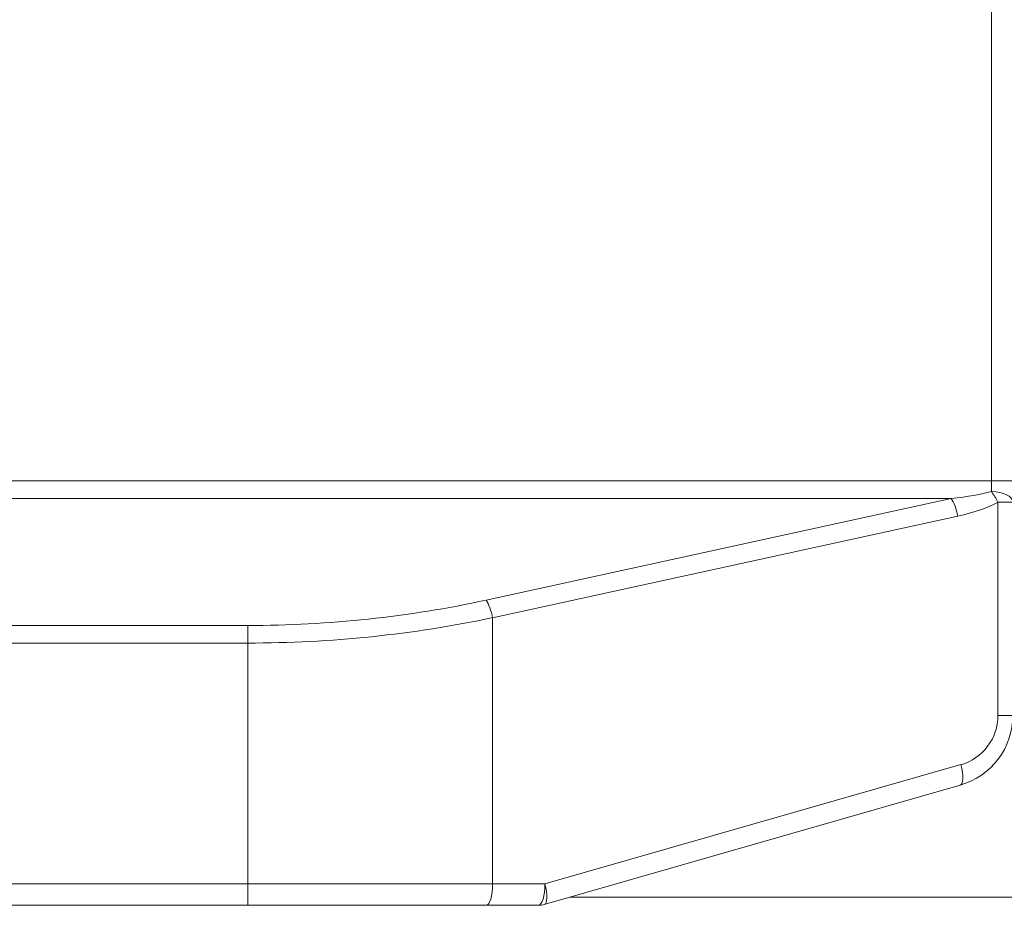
# Model space of a CAD drawing. Header units: millimetres. Extents: x -8 to 594, y 0 to 420.
# Tile 163 of 249: x 262 to 274, y 283 to 294. Entities that reach past the tile are written whole.
import ezdxf

# ---------------------------------------------------------------- set-up
doc = ezdxf.new("R2010")
doc.units = ezdxf.units.MM
doc.layers.add('1', color=7, linetype='Continuous', true_color=0xffffff)

msp = doc.modelspace()

# ---------------------------------------------------------------- linework, layer by layer
at = {"layer": '1', "color": 155, "linetype": 'Continuous', "lineweight": 13}
for p, q in [((273.71, 288.432), (273.71, 307.279)), ((256.175, 288.432), (273.71, 288.432)), ((273.96, 288.432), (273.71, 288.432)), ((273.71, 288.307), (273.71, 288.432)), ((273.239, 288.226), (256.176, 288.226)), ((267.785, 287.035), (273.239, 288.226)), ((273.786, 288.181), (273.96, 288.181)), ((273.786, 285.681), (273.786, 288.181)), ((273.315, 288.019), (267.861, 286.828)), ((267.861, 286.828), (267.861, 283.706)), ((256.175, 286.737), (264.989, 286.737)), ((264.989, 286.737), (264.989, 286.531)), ((264.989, 286.531), (256.175, 286.531)), ((264.989, 283.706), (264.989, 286.531)), ((273.786, 285.681), (273.96, 285.681)), ((268.474, 283.706), (273.351, 285.105)), ((236.503, 283.706), (264.989, 283.706)), ((264.989, 283.706), (264.989, 283.456)), ((264.989, 283.706), (267.861, 283.706)), ((267.861, 283.706), (268.474, 283.706))]:
    msp.add_line(p, q, dxfattribs=at)
at = {"layer": '1', "color": 155, "linetype": 'Continuous', "lineweight": 18}
for p, q in [((273.344, 284.864), (268.466, 283.466)), ((264.989, 283.456), (236.503, 283.456)), ((267.785, 283.456), (264.989, 283.456)), ((268.398, 283.456), (267.785, 283.456))]:
    msp.add_line(p, q, dxfattribs=at)
for centre, radius, start, end in [((273.11, 285.681), 0.85, 286, 0), ((268.398, 283.706), 0.25, 270, 286)]:
    msp.add_arc(centre, radius, start, end, dxfattribs=at)
at = {"layer": '1', "color": 155, "linetype": 'Continuous', "lineweight": 13}
msp.add_arc((273.186, 285.681), 0.6, 286, 0, dxfattribs=at)
for centre, major_axis, ratio, start_param, end_param in [((272.358, 288.432), (1.563, 0), 0.16, 5.311079, 5.757492), ((273.71, 288.181), (-0.25, 0), 0.501813, 3.141593, 4.712389), ((273.71, 288.181), (0.121, -0.219), 0.26981, 1.423058, 2.025729), ((273.239, 288.019), (-0.053, 0.244), 0.298394, 4.647339, 5.651556), ((272.435, 288.432), (1.563, 0), 0.32, 5.311079, 5.757492), ((264.989, 292.996), (9.175, 0), 0.682215, 4.712389, 5.022092), ((267.785, 286.828), (-0.053, 0.244), 0.298394, 4.647339, 5.651556), ((264.989, 292.79), (9.425, 0), 0.664119, 4.712389, 5.022092), ((273.275, 285.105), (-0.069, 0.24), 0.294009, 3.141593, 4.628282), ((267.785, 283.706), (0, 0.25), 0.304776, 3.141593, 4.712389), ((268.398, 283.706), (0, 0.25), 0.304776, 3.141593, 4.712389), ((268.398, 283.706), (-0.069, 0.24), 0.294009, 3.141593, 4.628282)]:
    msp.add_ellipse(centre, major_axis=major_axis, ratio=ratio, start_param=start_param, end_param=end_param, dxfattribs=at)
at = {"layer": '1', "color": 155, "linetype": 'Continuous', "lineweight": 18}
msp.add_open_spline([(268.77, 283.553), (268.948, 283.553), (269.125, 283.553), (269.572, 283.553), (269.84, 283.553), (270.625, 283.553), (271.122, 283.553), (272.063, 283.553), (272.507, 283.553), (273.03, 283.553), (273.133, 283.553), (273.331, 283.553), (273.425, 283.553), (273.692, 283.553), (273.851, 283.553), (274.269, 283.553), (274.47, 283.553), (274.632, 283.553), (274.66, 283.553), (274.695, 283.553), (274.705, 283.553), (274.723, 283.553), (274.731, 283.553), (274.772, 283.553), (274.806, 283.553), (274.914, 283.553), (274.992, 283.553), (275.086, 283.553), (275.097, 283.553), (275.112, 283.553), (275.118, 283.553), (275.129, 283.553), (275.135, 283.553), (275.175, 283.553), (275.233, 283.553), (275.319, 283.553), (275.329, 283.553), (275.352, 283.553), (275.365, 283.553), (275.395, 283.553), (275.411, 283.553), (275.447, 283.553), (275.465, 283.553), (275.496, 283.553), (275.507, 283.553), (275.531, 283.553), (275.544, 283.553), (275.584, 283.553), (275.613, 283.553), (275.67, 283.553), (275.698, 283.553), (275.727, 283.553), (275.731, 283.553), (275.745, 283.553), (275.753, 283.553), (275.784, 283.553), (275.812, 283.553), (275.867, 283.553), (275.887, 283.553), (275.933, 283.553), (275.957, 283.553), (276.028, 283.553), (276.075, 283.553), (276.165, 283.553), (276.208, 283.553), (276.293, 283.553), (276.332, 283.553), (276.451, 283.553), (276.529, 283.553), (276.623, 283.553), (276.642, 283.553), (276.681, 283.553), (276.702, 283.553), (276.766, 283.553), (276.813, 283.553), (276.963, 283.553), (277.078, 283.553), (277.24, 283.553), (277.273, 283.553), (277.339, 283.553), (277.372, 283.553), (277.472, 283.553), (277.539, 283.553), (277.741, 283.553), (277.877, 283.553), (278.291, 283.553), (278.573, 283.553), (279.002, 283.553), (279.146, 283.553), (279.364, 283.553), (279.437, 283.553), (279.584, 283.553), (279.66, 283.553), (280.06, 283.553), (280.439, 283.553), (280.93, 283.553), (280.985, 283.553), (281.098, 283.553), (281.156, 283.553), (281.324, 283.553), (281.431, 283.553), (281.733, 283.553), (281.912, 283.553), (282.381, 283.553), (282.603, 283.553), (282.735, 283.553)], degree=3, knots=[0, 0, 0, 0, 0.040921, 0.040921, 0.104859, 0.104859, 0.232737, 0.232737, 0.360614, 0.360614, 0.392583, 0.392583, 0.424552, 0.424552, 0.488491, 0.488491, 0.616368, 0.616368, 0.648338, 0.648338, 0.664322, 0.664322, 0.680307, 0.680307, 0.744246, 0.744246, 0.872123, 0.872123, 0.888107, 0.888107, 0.8961, 0.8961, 0.904092, 0.904092, 0.936061, 0.936061, 0.940058, 0.940058, 0.944054, 0.944054, 0.94805, 0.94805, 0.952046, 0.952046, 0.954044, 0.954044, 0.956042, 0.956042, 0.960038, 0.960038, 0.964035, 0.964035, 0.964534, 0.964534, 0.965034, 0.965034, 0.966033, 0.966033, 0.966532, 0.966532, 0.967032, 0.967032, 0.968031, 0.968031, 0.96903, 0.96903, 0.970029, 0.970029, 0.972027, 0.972027, 0.972526, 0.972526, 0.973026, 0.973026, 0.974025, 0.974025, 0.976023, 0.976023, 0.976523, 0.976523, 0.977022, 0.977022, 0.978021, 0.978021, 0.980019, 0.980019, 0.984015, 0.984015, 0.986013, 0.986013, 0.987012, 0.987012, 0.988012, 0.988012, 0.992008, 0.992008, 0.992507, 0.992507, 0.993007, 0.993007, 0.994006, 0.994006, 0.996004, 0.996004, 1, 1, 1, 1], dxfattribs=at)

doc.saveas('drawing.dxf')
